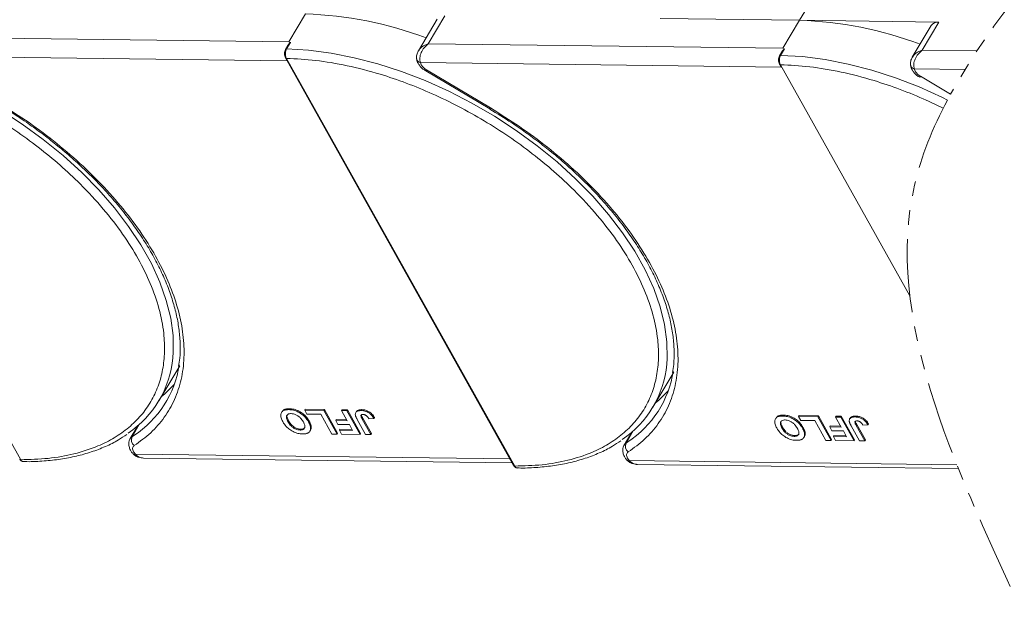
# Model space of a CAD drawing. Header units: millimetres. Extents: x -1190 to 891, y -97 to 1361.
# Tile 36 of 51: x 278 to 385, y 1011 to 1075. Entities that reach past the tile are written whole.
import ezdxf

# ---------------------------------------------------------------- set-up
doc = ezdxf.new("R2010")
doc.units = ezdxf.units.MM
doc.linetypes.add('PHANTOM2', pattern=[31.75, 15.875, -3.175, 3.175, -3.175, 3.175, -3.175])

msp = doc.modelspace()

# ---------------------------------------------------------------- linework, layer by layer
at = {"color": 7, "linetype": 'Continuous', "lineweight": 15}
for p, q in [((362.62, 1074.528), (364.731, 1078.077)), ((308.944, 1075.219), (307.134, 1072.177)), ((323.257, 1074.661), (321.202, 1071.206)), ((322.279, 1071.982), (324.088, 1075.024)), ((347.476, 1074.723), (362.62, 1074.528)), ((362.62, 1074.528), (360.811, 1071.486)), ((377.765, 1074.333), (362.62, 1074.528)), ((375.956, 1071.291), (377.765, 1074.333)), ((376.933, 1073.97), (374.879, 1070.515)), ((307.134, 1072.177), (268.602, 1072.673)), ((307.32, 1072.135), (306.891, 1071.413)), ((307.32, 1072.135), (307.134, 1072.177)), ((253.199, 1071.082), (277.996, 1026.821)), ((307.034, 1071.802), (306.772, 1071.362)), ((360.811, 1071.486), (322.279, 1071.982)), ((360.711, 1071.111), (360.449, 1070.671)), ((360.997, 1071.445), (360.567, 1070.722)), ((360.997, 1071.445), (360.811, 1071.486)), ((381.912, 1071.214), (375.956, 1071.291)), ((267.742, 1070.64), (306.934, 1070.136)), ((306.761, 1070.445), (331.558, 1026.184)), ((306.876, 1070.391), (331.673, 1026.13)), ((321.418, 1069.949), (321.512, 1069.693)), ((321.418, 1069.949), (360.611, 1069.445)), ((322.009, 1069.029), (328.958, 1064.897)), ((322.077, 1069.143), (329.026, 1065.011)), ((360.437, 1069.754), (360.611, 1069.445)), ((360.552, 1069.701), (374.619, 1044.594)), ((375.095, 1069.259), (375.189, 1069.002)), ((375.095, 1069.259), (380.61, 1069.188)), ((375.754, 1068.453), (379.038, 1066.499)), ((293.015, 1033.211), (295.277, 1037.013)), ((346.692, 1032.52), (348.954, 1036.323)), ((306.38, 1032.037), (306.32, 1031.936)), ((307.128, 1032.252), (307.189, 1032.354)), ((308.852, 1032.197), (308.913, 1032.299)), ((308.852, 1032.197), (310.932, 1032.171)), ((309.093, 1031.768), (308.852, 1032.197)), ((308.913, 1032.299), (310.992, 1032.272)), ((310.605, 1031.749), (309.093, 1031.768)), ((311.807, 1029.604), (310.605, 1031.749)), ((310.992, 1032.272), (310.932, 1032.171)), ((310.932, 1032.171), (312.374, 1029.597)), ((310.992, 1032.272), (312.434, 1029.699)), ((312.86, 1032.146), (312.921, 1032.247)), ((312.86, 1032.146), (313.428, 1032.138)), ((313.47, 1031.057), (312.86, 1032.146)), ((312.921, 1032.247), (313.488, 1032.24)), ((313.488, 1032.24), (313.428, 1032.138)), ((313.428, 1032.138), (314.869, 1029.565)), ((313.488, 1032.24), (314.93, 1029.666)), ((314.453, 1032.033), (314.393, 1031.931)), ((315.054, 1032.252), (314.994, 1032.151)), ((360.805, 1031.561), (360.865, 1031.663)), ((362.529, 1031.506), (362.589, 1031.608)), ((362.529, 1031.506), (364.609, 1031.48)), ((362.769, 1031.078), (362.529, 1031.506)), ((362.589, 1031.608), (364.669, 1031.581)), ((364.669, 1031.581), (364.609, 1031.48)), ((364.609, 1031.48), (366.05, 1028.906)), ((364.669, 1031.581), (366.111, 1029.008)), ((366.537, 1031.455), (366.597, 1031.556)), ((366.537, 1031.455), (367.104, 1031.448)), ((367.147, 1030.366), (366.537, 1031.455)), ((366.597, 1031.556), (367.165, 1031.549)), ((367.165, 1031.549), (367.104, 1031.448)), ((367.104, 1031.448), (368.546, 1028.874)), ((367.165, 1031.549), (368.606, 1028.976)), ((368.731, 1031.562), (368.67, 1031.46)), ((290.714, 1030.491), (289.888, 1029.104)), ((290.094, 1029.314), (290.881, 1030.637)), ((290.71, 1030.488), (290.712, 1030.488)), ((307.045, 1030.934), (307.105, 1031.036)), ((309.322, 1031.031), (309.262, 1030.93)), ((309.557, 1030.379), (309.497, 1030.277)), ((312.283, 1031.174), (312.223, 1031.073)), ((312.463, 1030.644), (312.223, 1031.073)), ((312.223, 1031.073), (313.47, 1031.057)), ((312.283, 1031.174), (313.413, 1031.16)), ((313.711, 1030.628), (312.463, 1030.644)), ((314.062, 1030.001), (313.711, 1030.628)), ((315.474, 1029.557), (314.565, 1031.18)), ((315.108, 1031.216), (315.169, 1031.317)), ((315.108, 1031.216), (316.041, 1029.55)), ((315.169, 1031.317), (316.102, 1029.651)), ((315.837, 1031.256), (316.385, 1031.281)), ((316.446, 1031.383), (316.385, 1031.281)), ((360.057, 1031.346), (359.996, 1031.245)), ((364.282, 1031.058), (362.769, 1031.078)), ((365.483, 1028.914), (364.282, 1031.058)), ((365.96, 1030.484), (365.899, 1030.382)), ((366.14, 1029.953), (365.899, 1030.382)), ((365.899, 1030.382), (367.147, 1030.366)), ((365.96, 1030.484), (367.089, 1030.469)), ((368.13, 1031.342), (368.069, 1031.241)), ((369.151, 1028.866), (368.242, 1030.489)), ((368.785, 1030.525), (368.845, 1030.626)), ((368.785, 1030.525), (369.718, 1028.859)), ((368.845, 1030.626), (369.778, 1028.96)), ((369.513, 1030.565), (370.062, 1030.591)), ((370.122, 1030.692), (370.062, 1030.591)), ((290.287, 1029.442), (290.094, 1029.314)), ((308.368, 1030.042), (308.428, 1030.143)), ((309.421, 1029.925), (309.481, 1030.026)), ((312.374, 1029.597), (311.807, 1029.604)), ((312.434, 1029.699), (312.374, 1029.597)), ((312.685, 1030.121), (312.625, 1030.02)), ((312.865, 1029.591), (312.625, 1030.02)), ((312.625, 1030.02), (314.062, 1030.001)), ((312.685, 1030.121), (314.004, 1030.104)), ((314.869, 1029.565), (312.865, 1029.591)), ((314.93, 1029.666), (314.869, 1029.565)), ((316.041, 1029.55), (315.474, 1029.557)), ((316.102, 1029.651), (316.041, 1029.55)), ((344.39, 1029.8), (343.565, 1028.413)), ((343.77, 1028.623), (344.557, 1029.946)), ((344.387, 1029.798), (344.389, 1029.798)), ((360.722, 1030.244), (360.782, 1030.345)), ((362.045, 1029.351), (362.105, 1029.452)), ((362.999, 1030.34), (362.939, 1030.239)), ((363.098, 1029.234), (363.158, 1029.335)), ((363.234, 1029.688), (363.174, 1029.587)), ((367.387, 1029.937), (366.14, 1029.953)), ((366.362, 1029.43), (366.302, 1029.329)), ((366.542, 1028.9), (366.302, 1029.329)), ((366.302, 1029.329), (367.739, 1029.31)), ((366.362, 1029.43), (367.681, 1029.413)), ((367.739, 1029.31), (367.387, 1029.937)), ((343.964, 1028.751), (343.77, 1028.623)), ((366.05, 1028.906), (365.483, 1028.914)), ((366.111, 1029.008), (366.05, 1028.906)), ((368.546, 1028.874), (366.542, 1028.9)), ((368.606, 1028.976), (368.546, 1028.874)), ((369.718, 1028.859), (369.151, 1028.866)), ((369.778, 1028.96), (369.718, 1028.859)), ((290.231, 1027.432), (290.221, 1027.443)), ((290.254, 1027.685), (290.449, 1027.427)), ((331.155, 1026.903), (290.449, 1027.427)), ((291.345, 1026.992), (331.394, 1026.476)), ((343.908, 1026.741), (343.898, 1026.752)), ((343.931, 1026.994), (344.126, 1026.736)), ((379.722, 1026.278), (344.126, 1026.736)), ((345.022, 1026.301), (379.891, 1025.852))]:
    msp.add_line(p, q, dxfattribs=at)
at = {"color": 7, "linetype": 'Continuous', "lineweight": 15, "flags": 128}
for points in [[(306.891, 1071.413), (309.264, 1071.277), (311.718, 1070.961), (314.233, 1070.469), (316.788, 1069.804), (319.365, 1068.971), (321.941, 1067.977), (324.497, 1066.83), (327.012, 1065.539), (329.466, 1064.114), (331.84, 1062.567), (334.114, 1060.91), (336.271, 1059.157), (338.293, 1057.321), (340.164, 1055.416), (341.87, 1053.459), (343.396, 1051.464), (344.731, 1049.448), (345.864, 1047.426), (346.785, 1045.415), (347.488, 1043.431), (347.967, 1041.489), (348.218, 1039.606), (348.239, 1037.795), (348.191, 1037.175)], [(321.002, 1070.436), (321.002, 1070.427), (321.006, 1070.344)], [(321.006, 1070.344), (321.01, 1070.323), (321.017, 1070.295)], [(360.567, 1070.722), (362.941, 1070.586), (365.394, 1070.27), (367.909, 1069.778), (370.465, 1069.113), (373.041, 1068.28), (375.618, 1067.286), (378.174, 1066.139), (378.698, 1065.87)], [(322.077, 1069.143), (322.041, 1069.083), (322.018, 1069.045), (322.009, 1069.03), (322.009, 1069.029)], [(374.679, 1069.745), (374.679, 1069.737), (374.683, 1069.653)], [(374.683, 1069.653), (374.687, 1069.632), (374.694, 1069.604)], [(375.754, 1068.453), (375.718, 1068.392), (375.695, 1068.354), (375.686, 1068.339), (375.686, 1068.339)], [(275.79, 1064.805), (278.163, 1063.258), (280.438, 1061.601), (282.594, 1059.848), (284.616, 1058.011), (286.488, 1056.107), (288.193, 1054.15), (289.719, 1052.155), (291.054, 1050.139), (292.187, 1048.117), (293.108, 1046.106), (293.811, 1044.122), (294.29, 1042.18), (294.541, 1040.297), (294.562, 1038.486), (294.515, 1037.866)], [(329.026, 1065.011), (328.99, 1064.951), (328.967, 1064.912), (328.958, 1064.897), (328.958, 1064.897)], [(293.265, 1033.631), (293.658, 1033.962), (294.673, 1034.97)], [(346.942, 1032.94), (347.335, 1033.271), (348.35, 1034.279)], [(289.892, 1029.109), (289.951, 1029.19), (290.094, 1029.314)], [(343.568, 1028.418), (343.627, 1028.499), (343.77, 1028.623)]]:
    msp.add_lwpolyline(points, dxfattribs=at)
at = {"color": 7, "linetype": 'Continuous', "lineweight": 15}
for centre, radius, start, end in [((307.68, 1034.49), 40.748, 69.35834, 88.22275), ((361.357, 1033.799), 40.748, 69.35834, 88.22275), ((377.655, 1073.452), 0.888, 82.87283, 144.3365), ((306.874, 1071.289), 0.126, 82.49194, 144.09954), ((306.865, 1070.518), 0.127, 214.96587, 274.88426), ((321.53, 1070.484), 0.546, 200.26316, 258.23574), ((360.551, 1070.598), 0.126, 82.49194, 144.09954), ((360.542, 1069.827), 0.127, 214.96587, 274.88426), ((375.206, 1069.793), 0.546, 200.26316, 258.23574), ((283.483, 1038.881), 11.078, 303.96754, 354.74389), ((284.077, 1038.862), 11.283, 303.39574, 351.14243), ((337.16, 1038.19), 11.078, 303.96754, 354.74389), ((337.754, 1038.171), 11.283, 303.39574, 351.14243), ((290.812, 1028.982), 0.792, 155.22009, 232.54306), ((344.489, 1028.291), 0.792, 155.22009, 232.54306), ((290.344, 1027.599), 0.202, 236.03869, 301.32272), ((277.986, 1026.948), 0.127, 214.9547, 274.88524), ((331.662, 1026.257), 0.127, 214.9547, 274.88524), ((344.021, 1026.908), 0.202, 236.03869, 301.32272)]:
    msp.add_arc(centre, radius, start, end, dxfattribs=at)
at = {"color": 3, "linetype": 'PHANTOM2', "lineweight": 9, "ltscale": 0.5}
for points, knots in [([(401.715, 1151.688), (406.741, 1138.692), (419.008, 1106.973), (387.793, 1082.44), (379.038, 1066.499)], [0, 0, 0, 0, 45.3809973, 110.7619296, 110.7619296, 110.7619296, 110.7619296]), ([(378.698, 1065.87), (377.092, 1062.85), (370.228, 1045.952), (379.219, 1026.615), (386.575, 1010.794)], [111.6216791, 111.6216791, 111.6216791, 111.6216791, 123.9759551, 179.5509827, 179.5509827, 179.5509827, 179.5509827])]:
    msp.add_open_spline(points, degree=3, knots=knots, dxfattribs=at)
at = {"color": 7, "linetype": 'Continuous', "lineweight": 15}
for points, knots in [([(307.037, 1071.8), (307.047, 1071.818), (307.091, 1071.901), (307.163, 1071.987), (307.232, 1072.062), (307.258, 1072.089), (307.276, 1072.106), (307.289, 1072.118), (307.299, 1072.126), (307.306, 1072.131), (307.312, 1072.134), (307.316, 1072.136), (307.319, 1072.136), (307.32, 1072.135), (307.32, 1072.135)], [0, 0, 0, 0, 0.13627472, 0.62808299, 0.74918509, 0.83030486, 0.8846383, 0.92120562, 0.94608197, 0.96915613, 0.98129889, 0.99021097, 0.99743907, 1, 1, 1, 1]), ([(253.199, 1071.082), (254.247, 1071.03), (256.375, 1070.925), (259.802, 1070.336), (263.11, 1069.482), (266.214, 1068.427), (269.066, 1067.257), (271.899, 1065.89), (274.683, 1064.335), (277.371, 1062.619), (279.914, 1060.771), (282.29, 1058.815), (284.683, 1056.583), (286.999, 1054.078), (289.108, 1051.344), (290.817, 1048.627), (292.149, 1045.915), (293.095, 1043.196), (293.574, 1040.715), (293.665, 1038.512), (293.461, 1036.59), (292.967, 1034.781), (292.177, 1033.11), (291.108, 1031.604), (289.776, 1030.291), (288.204, 1029.178), (286.245, 1028.187), (283.853, 1027.407), (281.04, 1026.899), (279.001, 1026.847), (277.996, 1026.821)], [0, 0, 0, 0, 0.0388454, 0.0788825, 0.1200296, 0.1521859, 0.1843384, 0.2171712, 0.25, 0.2828328, 0.3156616, 0.347818, 0.3799704, 0.421121, 0.4611572, 0.5, 0.5388463, 0.5788825, 0.6200296, 0.6521859, 0.6843384, 0.7171712, 0.75, 0.7828328, 0.8156616, 0.847818, 0.8799704, 0.921121, 0.9611563, 1, 1, 1, 1]), ([(306.772, 1071.362), (306.741, 1071.296), (306.678, 1071.163), (306.648, 1070.906), (306.671, 1070.648), (306.731, 1070.513), (306.761, 1070.445)], [0, 0, 0, 0, 0.24998748, 0.49978452, 0.7494633, 1, 1, 1, 1]), ([(306.891, 1071.413), (306.861, 1071.354), (306.799, 1071.228), (306.762, 1071.015), (306.76, 1070.826), (306.776, 1070.673), (306.813, 1070.521), (306.854, 1070.435), (306.876, 1070.391)], [0, 0, 0, 0, 0.2021443, 0.4357122, 0.5648951, 0.7020076, 0.8470445, 1, 1, 1, 1]), ([(321.185, 1071.178), (321.125, 1071.053), (321.029, 1070.855), (320.984, 1070.547), (321.006, 1070.381), (321.017, 1070.295)], [0, 0, 0, 0, 0.4485628, 0.7107889, 1, 1, 1, 1]), ([(321.2, 1071.165), (321.252, 1071.256), (321.379, 1071.48), (321.759, 1071.772), (322.105, 1071.912), (322.279, 1071.982)], [0, 0, 0, 0, 0.25510587, 0.62607872, 1, 1, 1, 1]), ([(322.279, 1071.982), (322.122, 1071.844), (321.811, 1071.569), (321.488, 1071.021), (321.357, 1070.541), (321.355, 1070.18), (321.397, 1070.026), (321.418, 1069.949)], [0, 0, 0, 0, 0.25131437, 0.50020656, 0.74915515, 0.87593623, 1, 1, 1, 1]), ([(360.714, 1071.109), (360.723, 1071.127), (360.767, 1071.21), (360.84, 1071.296), (360.908, 1071.371), (360.935, 1071.398), (360.953, 1071.416), (360.966, 1071.427), (360.976, 1071.435), (360.983, 1071.44), (360.989, 1071.443), (360.993, 1071.445), (360.996, 1071.445), (360.997, 1071.445), (360.997, 1071.445)], [0, 0, 0, 0, 0.1362747, 0.628083, 0.7491851, 0.8303049, 0.8846383, 0.9212056, 0.946082, 0.9691561, 0.9812989, 0.990211, 0.9974391, 1, 1, 1, 1]), ([(374.877, 1070.474), (374.929, 1070.565), (375.056, 1070.789), (375.436, 1071.081), (375.782, 1071.221), (375.956, 1071.291)], [0, 0, 0, 0, 0.25510587, 0.62607872, 1, 1, 1, 1]), ([(375.956, 1071.291), (375.799, 1071.153), (375.488, 1070.878), (375.165, 1070.33), (375.034, 1069.85), (375.031, 1069.489), (375.074, 1069.335), (375.095, 1069.259)], [0, 0, 0, 0, 0.25131437, 0.50020656, 0.74915515, 0.87593623, 1, 1, 1, 1]), ([(306.876, 1070.391), (307.924, 1070.339), (310.051, 1070.234), (313.478, 1069.645), (316.786, 1068.792), (319.891, 1067.736), (322.742, 1066.566), (325.576, 1065.199), (328.36, 1063.644), (331.047, 1061.928), (333.59, 1060.08), (335.967, 1058.124), (338.36, 1055.892), (340.676, 1053.387), (342.784, 1050.653), (344.494, 1047.936), (345.826, 1045.224), (346.772, 1042.505), (347.25, 1040.024), (347.342, 1037.821), (347.138, 1035.899), (346.644, 1034.09), (345.854, 1032.419), (344.785, 1030.913), (343.452, 1029.6), (341.881, 1028.487), (339.922, 1027.496), (337.529, 1026.716), (334.717, 1026.208), (332.678, 1026.156), (331.673, 1026.13)], [0, 0, 0, 0, 0.0388454, 0.0788825, 0.1200296, 0.1521859, 0.1843384, 0.2171712, 0.25, 0.2828328, 0.3156616, 0.347818, 0.3799704, 0.421121, 0.4611572, 0.5, 0.5388463, 0.5788825, 0.6200296, 0.6521859, 0.6843384, 0.7171712, 0.75, 0.7828328, 0.8156616, 0.847818, 0.8799704, 0.921121, 0.9611563, 1, 1, 1, 1]), ([(321.029, 1070.347), (321.034, 1070.278), (321.048, 1070.082), (321.198, 1069.804), (321.417, 1069.502), (321.687, 1069.24), (321.906, 1069.097), (322.009, 1069.03)], [0, 0, 0, 0, 0.1287349, 0.3638291, 0.5623506, 0.7941365, 1, 1, 1, 1]), ([(360.449, 1070.671), (360.418, 1070.605), (360.355, 1070.472), (360.325, 1070.215), (360.348, 1069.957), (360.407, 1069.822), (360.437, 1069.754)], [0, 0, 0, 0, 0.24998748, 0.49978452, 0.7494633, 1, 1, 1, 1]), ([(360.567, 1070.722), (360.538, 1070.663), (360.475, 1070.537), (360.439, 1070.325), (360.436, 1070.135), (360.453, 1069.983), (360.49, 1069.83), (360.531, 1069.745), (360.552, 1069.701)], [0, 0, 0, 0, 0.2021443, 0.4357122, 0.5648951, 0.7020076, 0.8470445, 1, 1, 1, 1]), ([(374.862, 1070.487), (374.801, 1070.362), (374.705, 1070.164), (374.661, 1069.856), (374.683, 1069.69), (374.694, 1069.604)], [0, 0, 0, 0, 0.4485628, 0.7107889, 1, 1, 1, 1]), ([(360.552, 1069.701), (361.6, 1069.649), (363.728, 1069.543), (367.155, 1068.954), (370.463, 1068.101), (373.568, 1067.045), (376.078, 1066.015), (377.627, 1065.288), (378.239, 1064.986)], [0, 0, 0, 0, 0.03884542, 0.07888254, 0.12002957, 0.15218595, 0.18433839, 0.20554642, 0.20554642, 0.20554642, 0.20554642]), ([(374.705, 1069.657), (374.71, 1069.587), (374.725, 1069.391), (374.874, 1069.114), (375.093, 1068.811), (375.363, 1068.549), (375.583, 1068.406), (375.686, 1068.339)], [0, 0, 0, 0, 0.1287349, 0.3638291, 0.5623506, 0.7941365, 1, 1, 1, 1]), ([(275.349, 1065.702), (276.411, 1065.043), (278.557, 1063.712), (281.597, 1061.452), (284.471, 1059.012), (287.104, 1056.416), (289.44, 1053.723), (291.435, 1050.986), (293.059, 1048.263), (294.309, 1045.582), (295.191, 1042.948), (295.695, 1040.365), (295.8, 1037.867), (295.491, 1035.507), (294.771, 1033.334), (293.653, 1031.397), (292.198, 1029.704), (290.949, 1028.801), (290.331, 1028.353)], [0, 0, 0, 0, 0.0610375, 0.1233116, 0.1864383, 0.25, 0.3135617, 0.3766884, 0.4389625, 0.5, 0.5610375, 0.6233116, 0.6864383, 0.75, 0.8135617, 0.8766884, 0.9389625, 1, 1, 1, 1]), ([(275.283, 1065.587), (276.086, 1065.095), (277.209, 1064.406), (278.81, 1063.316), (280.14, 1062.361), (281.672, 1061.178), (283.214, 1059.895), (284.751, 1058.51), (286.245, 1057.045), (287.672, 1055.514), (289.013, 1053.933), (290.25, 1052.315), (291.372, 1050.671), (292.369, 1049.013), (293.231, 1047.353), (293.953, 1045.7), (294.53, 1044.063), (294.956, 1042.452), (295.231, 1040.871), (295.342, 1039.332), (295.321, 1038.022), (295.194, 1037.26), (295.145, 1036.969)], [0, 0, 0, 0, 0.0641007, 0.0898008, 0.1324146, 0.1764824, 0.2235732, 0.2725094, 0.3228117, 0.3740988, 0.4261034, 0.4786324, 0.5315488, 0.5847586, 0.6382055, 0.6918683, 0.7457592, 0.7999299, 0.854482, 0.9095741, 0.9654312, 1, 1, 1, 1]), ([(328.96, 1064.896), (329.762, 1064.404), (330.886, 1063.715), (332.487, 1062.625), (333.817, 1061.67), (335.348, 1060.488), (336.891, 1059.204), (338.428, 1057.819), (339.922, 1056.354), (341.349, 1054.824), (342.689, 1053.242), (343.927, 1051.624), (345.049, 1049.98), (346.046, 1048.322), (346.908, 1046.662), (347.63, 1045.009), (348.206, 1043.373), (348.633, 1041.761), (348.907, 1040.181), (349.018, 1038.641), (348.997, 1037.331), (348.87, 1036.569), (348.822, 1036.278)], [0, 0, 0, 0, 0.0641007, 0.0898008, 0.1324146, 0.1764824, 0.2235732, 0.2725094, 0.3228117, 0.3740988, 0.4261034, 0.4786324, 0.5315488, 0.5847586, 0.6382055, 0.6918683, 0.7457592, 0.7999299, 0.854482, 0.9095741, 0.9654312, 1, 1, 1, 1]), ([(329.026, 1065.011), (330.088, 1064.352), (332.233, 1063.021), (335.273, 1060.761), (338.148, 1058.321), (340.78, 1055.725), (343.117, 1053.032), (345.112, 1050.295), (346.736, 1047.572), (347.986, 1044.891), (348.868, 1042.257), (349.372, 1039.674), (349.477, 1037.176), (349.168, 1034.816), (348.448, 1032.643), (347.329, 1030.707), (345.875, 1029.013), (344.626, 1028.11), (344.008, 1027.662)], [0, 0, 0, 0, 0.0610375, 0.1233116, 0.1864383, 0.25, 0.3135617, 0.3766884, 0.4389625, 0.5, 0.5610375, 0.6233116, 0.6864383, 0.75, 0.8135617, 0.8766884, 0.9389625, 1, 1, 1, 1]), ([(306.471, 1030.954), (306.434, 1031.023), (306.324, 1031.23), (306.224, 1031.558), (306.264, 1031.896), (306.468, 1032.132), (306.78, 1032.243), (307.023, 1032.249), (307.128, 1032.252)], [0, 0, 0, 0, 0.1018882, 0.3073435, 0.4929627, 0.6786474, 0.8607914, 1, 1, 1, 1]), ([(306.392, 1032.029), (306.438, 1032.097), (306.541, 1032.247), (306.842, 1032.343), (307.084, 1032.35), (307.189, 1032.354)], [0, 0, 0, 0, 0.3159769, 0.7036842, 1, 1, 1, 1]), ([(307.045, 1030.934), (307.009, 1031.003), (306.908, 1031.196), (306.839, 1031.464), (306.923, 1031.677), (307.079, 1031.793), (307.25, 1031.822), (307.351, 1031.823), (307.37, 1031.823)], [0, 0, 0, 0, 0.1585903, 0.4472388, 0.6203806, 0.7935748, 0.9612953, 1, 1, 1, 1]), ([(307.105, 1031.036), (307.07, 1031.104), (306.97, 1031.297), (306.893, 1031.556), (306.962, 1031.691), (306.984, 1031.734)], [0, 0, 0, 0, 0.2710271, 0.7643207, 1, 1, 1, 1]), ([(307.128, 1032.252), (307.208, 1032.249), (307.45, 1032.239), (307.895, 1032.136), (308.402, 1031.879), (308.858, 1031.511), (309.115, 1031.182), (309.236, 1030.975), (309.262, 1030.93)], [0, 0, 0, 0, 0.1021706, 0.3092201, 0.51365, 0.6922749, 0.9324126, 1, 1, 1, 1]), ([(307.189, 1032.354), (307.269, 1032.35), (307.511, 1032.34), (307.955, 1032.237), (308.463, 1031.981), (308.918, 1031.612), (309.176, 1031.283), (309.296, 1031.077), (309.322, 1031.031)], [0, 0, 0, 0, 0.1021706, 0.3092201, 0.51365, 0.6922749, 0.9324126, 1, 1, 1, 1]), ([(307.37, 1031.823), (307.452, 1031.818), (307.617, 1031.806), (307.893, 1031.71), (308.171, 1031.553), (308.46, 1031.297), (308.616, 1031.074), (308.696, 1030.935), (308.704, 1030.92)], [0, 0, 0, 0, 0.1597099, 0.3204292, 0.4910735, 0.6770503, 0.9662903, 1, 1, 1, 1]), ([(314.356, 1031.668), (314.352, 1031.731), (314.344, 1031.859), (314.436, 1032.012), (314.638, 1032.137), (314.86, 1032.146), (314.994, 1032.151)], [0, 0, 0, 0, 0.2064605, 0.4135145, 0.6452106, 1, 1, 1, 1]), ([(314.565, 1031.18), (314.547, 1031.214), (314.509, 1031.282), (314.462, 1031.375), (314.425, 1031.457), (314.397, 1031.527), (314.371, 1031.599), (314.361, 1031.645), (314.356, 1031.668)], [0, 0, 0, 0, 0.2082698, 0.416707, 0.5614806, 0.7065734, 0.8528245, 1, 1, 1, 1]), ([(314.463, 1032.027), (314.475, 1032.053), (314.514, 1032.135), (314.703, 1032.236), (314.922, 1032.246), (315.054, 1032.252)], [0, 0, 0, 0, 0.1483819, 0.4848209, 1, 1, 1, 1]), ([(315.108, 1031.216), (315.071, 1031.284), (315.008, 1031.403), (314.956, 1031.546), (314.958, 1031.638), (315, 1031.687), (315.079, 1031.719), (315.152, 1031.721), (315.197, 1031.723)], [0, 0, 0, 0, 0.2920273, 0.5048541, 0.6139046, 0.723685, 0.8298165, 1, 1, 1, 1]), ([(314.994, 1032.151), (315.074, 1032.147), (315.257, 1032.138), (315.57, 1032.052), (315.876, 1031.881), (316.172, 1031.618), (316.301, 1031.414), (316.385, 1031.281)], [0, 0, 0, 0, 0.1552919, 0.3531453, 0.543243, 0.704067, 1, 1, 1, 1]), ([(315.026, 1031.651), (315.026, 1031.645), (315.033, 1031.542), (315.103, 1031.426), (315.169, 1031.317)], [0, 0, 0, 0, 0.0579521, 1, 1, 1, 1]), ([(315.054, 1032.252), (315.134, 1032.248), (315.318, 1032.24), (315.63, 1032.153), (315.936, 1031.983), (316.232, 1031.72), (316.362, 1031.515), (316.446, 1031.383)], [0, 0, 0, 0, 0.1552919, 0.3531453, 0.543243, 0.704067, 1, 1, 1, 1]), ([(315.197, 1031.723), (315.222, 1031.721), (315.273, 1031.719), (315.347, 1031.702), (315.415, 1031.678), (315.474, 1031.649), (315.53, 1031.615), (315.563, 1031.59), (315.58, 1031.577)], [0, 0, 0, 0, 0.202387, 0.4109073, 0.5578292, 0.7094718, 0.8532239, 1, 1, 1, 1]), ([(315.58, 1031.577), (315.602, 1031.558), (315.646, 1031.519), (315.696, 1031.46), (315.737, 1031.406), (315.772, 1031.356), (315.806, 1031.306), (315.826, 1031.273), (315.837, 1031.256)], [0, 0, 0, 0, 0.1938055, 0.3931273, 0.5440688, 0.6954121, 0.8476129, 1, 1, 1, 1]), ([(360.147, 1030.263), (360.111, 1030.332), (360.001, 1030.539), (359.9, 1030.867), (359.94, 1031.205), (360.144, 1031.441), (360.457, 1031.552), (360.7, 1031.559), (360.805, 1031.561)], [0, 0, 0, 0, 0.1018882, 0.3073435, 0.4929627, 0.6786474, 0.8607914, 1, 1, 1, 1]), ([(360.069, 1031.338), (360.115, 1031.406), (360.218, 1031.556), (360.519, 1031.652), (360.761, 1031.66), (360.865, 1031.663)], [0, 0, 0, 0, 0.3159769, 0.7036842, 1, 1, 1, 1]), ([(360.805, 1031.561), (360.885, 1031.558), (361.127, 1031.548), (361.571, 1031.445), (362.079, 1031.189), (362.534, 1030.82), (362.792, 1030.491), (362.912, 1030.284), (362.939, 1030.239)], [0, 0, 0, 0, 0.1021706, 0.3092201, 0.51365, 0.6922749, 0.9324126, 1, 1, 1, 1]), ([(360.865, 1031.663), (360.945, 1031.659), (361.187, 1031.649), (361.632, 1031.546), (362.139, 1031.29), (362.595, 1030.921), (362.852, 1030.593), (362.973, 1030.386), (362.999, 1030.34)], [0, 0, 0, 0, 0.1021706, 0.3092201, 0.51365, 0.6922749, 0.9324126, 1, 1, 1, 1]), ([(368.032, 1030.977), (368.028, 1031.041), (368.02, 1031.168), (368.112, 1031.321), (368.315, 1031.446), (368.536, 1031.455), (368.67, 1031.46)], [0, 0, 0, 0, 0.2064605, 0.4135145, 0.6452106, 1, 1, 1, 1]), ([(368.139, 1031.336), (368.151, 1031.362), (368.19, 1031.444), (368.38, 1031.545), (368.598, 1031.555), (368.731, 1031.562)], [0, 0, 0, 0, 0.1483819, 0.4848209, 1, 1, 1, 1]), ([(368.67, 1031.46), (368.751, 1031.456), (368.934, 1031.447), (369.247, 1031.361), (369.552, 1031.191), (369.849, 1030.928), (369.978, 1030.723), (370.062, 1030.591)], [0, 0, 0, 0, 0.1552919, 0.3531453, 0.543243, 0.704067, 1, 1, 1, 1]), ([(368.731, 1031.562), (368.811, 1031.558), (368.994, 1031.549), (369.307, 1031.462), (369.613, 1031.292), (369.909, 1031.029), (370.038, 1030.824), (370.122, 1030.692)], [0, 0, 0, 0, 0.1552919, 0.3531453, 0.543243, 0.704067, 1, 1, 1, 1]), ([(308.615, 1029.613), (308.535, 1029.616), (308.293, 1029.626), (307.851, 1029.731), (307.346, 1029.987), (306.89, 1030.354), (306.625, 1030.69), (306.501, 1030.903), (306.471, 1030.954)], [0, 0, 0, 0, 0.1013981, 0.3069957, 0.5061443, 0.6852619, 0.9245571, 1, 1, 1, 1]), ([(308.368, 1030.042), (308.286, 1030.047), (308.122, 1030.058), (307.847, 1030.148), (307.58, 1030.298), (307.307, 1030.538), (307.146, 1030.759), (307.061, 1030.906), (307.045, 1030.934)], [0, 0, 0, 0, 0.1602922, 0.3219224, 0.4907614, 0.6575692, 0.9338827, 1, 1, 1, 1]), ([(308.428, 1030.143), (308.346, 1030.148), (308.182, 1030.159), (307.907, 1030.249), (307.641, 1030.399), (307.367, 1030.639), (307.207, 1030.86), (307.122, 1031.007), (307.105, 1031.036)], [0, 0, 0, 0, 0.1602922, 0.3219224, 0.4907614, 0.6575692, 0.9338827, 1, 1, 1, 1]), ([(308.704, 1030.92), (308.741, 1030.852), (308.832, 1030.678), (308.9, 1030.433), (308.852, 1030.222), (308.714, 1030.093), (308.534, 1030.045), (308.41, 1030.043), (308.368, 1030.042)], [0, 0, 0, 0, 0.15861661, 0.40086372, 0.57305935, 0.74548557, 0.91298519, 1, 1, 1, 1]), ([(309.262, 1030.93), (309.281, 1030.896), (309.319, 1030.827), (309.37, 1030.721), (309.417, 1030.611), (309.456, 1030.498), (309.486, 1030.386), (309.493, 1030.314), (309.497, 1030.277)], [0, 0, 0, 0, 0.15395018, 0.3081809, 0.47869905, 0.64996124, 0.82420256, 1, 1, 1, 1]), ([(309.322, 1031.031), (309.341, 1030.997), (309.379, 1030.928), (309.43, 1030.822), (309.477, 1030.712), (309.516, 1030.599), (309.546, 1030.487), (309.553, 1030.415), (309.557, 1030.379)], [0, 0, 0, 0, 0.15395018, 0.3081809, 0.47869905, 0.64996124, 0.82420256, 1, 1, 1, 1]), ([(309.557, 1030.379), (309.555, 1030.319), (309.55, 1030.198), (309.526, 1030.076), (309.481, 1030.032), (309.478, 1030.029)], [0, 0, 0, 0, 0.4783949, 0.9575036, 1, 1, 1, 1]), ([(360.722, 1030.244), (360.686, 1030.312), (360.584, 1030.505), (360.516, 1030.773), (360.599, 1030.987), (360.755, 1031.102), (360.926, 1031.131), (361.028, 1031.132), (361.046, 1031.132)], [0, 0, 0, 0, 0.1585903, 0.4472388, 0.6203806, 0.7935748, 0.9612953, 1, 1, 1, 1]), ([(360.782, 1030.345), (360.746, 1030.413), (360.646, 1030.606), (360.57, 1030.865), (360.639, 1031), (360.661, 1031.043)], [0, 0, 0, 0, 0.2710271, 0.7643207, 1, 1, 1, 1]), ([(361.046, 1031.132), (361.129, 1031.127), (361.293, 1031.115), (361.57, 1031.019), (361.847, 1030.862), (362.136, 1030.606), (362.293, 1030.383), (362.373, 1030.244), (362.381, 1030.229)], [0, 0, 0, 0, 0.1597099, 0.3204292, 0.4910735, 0.6770503, 0.9662903, 1, 1, 1, 1]), ([(368.242, 1030.489), (368.223, 1030.523), (368.186, 1030.592), (368.139, 1030.684), (368.101, 1030.766), (368.074, 1030.837), (368.047, 1030.908), (368.037, 1030.954), (368.032, 1030.977)], [0, 0, 0, 0, 0.2082698, 0.416707, 0.5614806, 0.7065734, 0.8528245, 1, 1, 1, 1]), ([(368.785, 1030.525), (368.748, 1030.593), (368.685, 1030.712), (368.633, 1030.855), (368.635, 1030.947), (368.676, 1030.996), (368.756, 1031.028), (368.829, 1031.03), (368.874, 1031.032)], [0, 0, 0, 0, 0.29202728, 0.5048541, 0.61390458, 0.72368495, 0.82981647, 1, 1, 1, 1]), ([(368.702, 1030.96), (368.703, 1030.954), (368.709, 1030.851), (368.779, 1030.735), (368.845, 1030.626)], [0, 0, 0, 0, 0.0579521, 1, 1, 1, 1]), ([(368.874, 1031.032), (368.899, 1031.031), (368.949, 1031.028), (369.024, 1031.011), (369.092, 1030.987), (369.15, 1030.958), (369.206, 1030.925), (369.24, 1030.899), (369.257, 1030.886)], [0, 0, 0, 0, 0.202387, 0.4109073, 0.5578292, 0.7094718, 0.8532239, 1, 1, 1, 1]), ([(369.257, 1030.886), (369.279, 1030.867), (369.323, 1030.828), (369.372, 1030.769), (369.414, 1030.715), (369.449, 1030.665), (369.482, 1030.615), (369.503, 1030.582), (369.513, 1030.565)], [0, 0, 0, 0, 0.1938055, 0.3931273, 0.5440688, 0.6954121, 0.8476129, 1, 1, 1, 1]), ([(278.286, 1026.615), (278.411, 1026.612), (279.183, 1026.589), (280.539, 1026.667), (282.341, 1026.859), (284.057, 1027.189), (285.686, 1027.643), (287.21, 1028.231), (288.502, 1028.864), (289.222, 1029.355), (289.522, 1029.559)], [0, 0, 0, 0, 0.0275848, 0.1704132, 0.3139202, 0.4580872, 0.6029793, 0.7487413, 0.8956139, 1, 1, 1, 1]), ([(308.893, 1030.33), (308.854, 1030.284), (308.777, 1030.192), (308.594, 1030.147), (308.471, 1030.144), (308.428, 1030.143)], [0, 0, 0, 0, 0.39818884, 0.79424945, 1, 1, 1, 1]), ([(309.18, 1029.706), (309.151, 1029.693), (309.092, 1029.669), (308.997, 1029.645), (308.904, 1029.628), (308.811, 1029.618), (308.715, 1029.612), (308.649, 1029.613), (308.615, 1029.613)], [0, 0, 0, 0, 0.1854289, 0.3721896, 0.5277082, 0.6838775, 0.8416784, 1, 1, 1, 1]), ([(309.497, 1030.277), (309.496, 1030.216), (309.495, 1030.094), (309.42, 1029.895), (309.304, 1029.767), (309.193, 1029.712), (309.18, 1029.706)], [0, 0, 0, 0, 0.2508959, 0.5021661, 0.9405117, 1, 1, 1, 1]), ([(362.292, 1028.922), (362.212, 1028.925), (361.97, 1028.935), (361.528, 1029.04), (361.023, 1029.296), (360.566, 1029.663), (360.301, 1029.999), (360.177, 1030.212), (360.147, 1030.263)], [0, 0, 0, 0, 0.1013981, 0.3069957, 0.5061443, 0.6852619, 0.9245571, 1, 1, 1, 1]), ([(362.045, 1029.351), (361.963, 1029.356), (361.799, 1029.367), (361.524, 1029.457), (361.257, 1029.607), (360.984, 1029.847), (360.823, 1030.068), (360.738, 1030.215), (360.722, 1030.244)], [0, 0, 0, 0, 0.1602922, 0.3219224, 0.4907614, 0.6575692, 0.9338827, 1, 1, 1, 1]), ([(362.105, 1029.452), (362.023, 1029.458), (361.859, 1029.468), (361.584, 1029.558), (361.317, 1029.709), (361.044, 1029.948), (360.883, 1030.169), (360.798, 1030.317), (360.782, 1030.345)], [0, 0, 0, 0, 0.1602922, 0.3219224, 0.4907614, 0.6575692, 0.9338827, 1, 1, 1, 1]), ([(362.381, 1030.229), (362.417, 1030.161), (362.509, 1029.987), (362.577, 1029.742), (362.529, 1029.531), (362.391, 1029.402), (362.211, 1029.354), (362.087, 1029.352), (362.045, 1029.351)], [0, 0, 0, 0, 0.1586166, 0.4008637, 0.5730594, 0.7454856, 0.9129852, 1, 1, 1, 1]), ([(362.57, 1029.639), (362.531, 1029.593), (362.454, 1029.501), (362.271, 1029.456), (362.147, 1029.453), (362.105, 1029.452)], [0, 0, 0, 0, 0.3981888, 0.7942495, 1, 1, 1, 1]), ([(363.174, 1029.587), (363.173, 1029.525), (363.171, 1029.403), (363.097, 1029.204), (362.981, 1029.076), (362.87, 1029.021), (362.857, 1029.015)], [0, 0, 0, 0, 0.2508959, 0.5021661, 0.9405117, 1, 1, 1, 1]), ([(362.939, 1030.239), (362.958, 1030.205), (362.996, 1030.136), (363.047, 1030.03), (363.094, 1029.92), (363.133, 1029.807), (363.162, 1029.695), (363.17, 1029.623), (363.174, 1029.587)], [0, 0, 0, 0, 0.1539502, 0.3081809, 0.478699, 0.6499612, 0.8242026, 1, 1, 1, 1]), ([(362.999, 1030.34), (363.018, 1030.306), (363.056, 1030.237), (363.107, 1030.131), (363.154, 1030.021), (363.193, 1029.909), (363.223, 1029.796), (363.23, 1029.724), (363.234, 1029.688)], [0, 0, 0, 0, 0.1539502, 0.3081809, 0.478699, 0.6499612, 0.8242026, 1, 1, 1, 1]), ([(363.234, 1029.688), (363.231, 1029.628), (363.227, 1029.508), (363.202, 1029.385), (363.158, 1029.341), (363.154, 1029.338)], [0, 0, 0, 0, 0.4783949, 0.9575036, 1, 1, 1, 1]), ([(289.903, 1029.108), (289.89, 1029.094), (289.775, 1028.961), (289.713, 1028.603), (289.762, 1028.163), (289.939, 1027.798), (290.097, 1027.566), (290.209, 1027.462), (290.236, 1027.436)], [0, 0, 0, 0, 0.03149294, 0.28880986, 0.5576406, 0.7671114, 0.94399564, 1, 1, 1, 1]), ([(290.254, 1027.685), (290.223, 1027.752), (290.158, 1027.888), (290.147, 1028.079), (290.198, 1028.243), (290.287, 1028.317), (290.331, 1028.353)], [0, 0, 0, 0, 0.2455359, 0.5, 0.7544641, 1, 1, 1, 1]), ([(331.963, 1025.925), (332.088, 1025.921), (332.859, 1025.898), (334.215, 1025.976), (336.018, 1026.168), (337.734, 1026.498), (339.363, 1026.952), (340.887, 1027.541), (342.178, 1028.173), (342.899, 1028.664), (343.198, 1028.868)], [0, 0, 0, 0, 0.0275848, 0.1704132, 0.3139202, 0.4580872, 0.6029793, 0.7487413, 0.8956139, 1, 1, 1, 1]), ([(343.579, 1028.417), (343.567, 1028.403), (343.452, 1028.271), (343.389, 1027.912), (343.439, 1027.472), (343.616, 1027.107), (343.774, 1026.875), (343.886, 1026.771), (343.913, 1026.746)], [0, 0, 0, 0, 0.0314929, 0.2888099, 0.5576406, 0.7671114, 0.9439956, 1, 1, 1, 1]), ([(362.857, 1029.015), (362.828, 1029.003), (362.769, 1028.978), (362.674, 1028.955), (362.581, 1028.937), (362.488, 1028.927), (362.392, 1028.922), (362.325, 1028.922), (362.292, 1028.922)], [0, 0, 0, 0, 0.1854289, 0.3721896, 0.5277082, 0.6838775, 0.8416784, 1, 1, 1, 1]), ([(290.221, 1027.443), (290.311, 1027.362), (290.482, 1027.207), (290.868, 1027.035), (291.161, 1027.008), (291.345, 1026.992)], [0, 0, 0, 0, 0.2896693, 0.551579, 1, 1, 1, 1]), ([(290.449, 1027.427), (290.509, 1027.359), (290.63, 1027.222), (290.923, 1027.041), (291.18, 1027.016), (291.346, 1027)], [0, 0, 0, 0, 0.2584874, 0.52266395, 1, 1, 1, 1]), ([(343.931, 1026.994), (343.899, 1027.061), (343.834, 1027.198), (343.823, 1027.388), (343.875, 1027.552), (343.964, 1027.626), (344.008, 1027.662)], [0, 0, 0, 0, 0.2455359, 0.5, 0.7544641, 1, 1, 1, 1]), ([(277.881, 1026.875), (277.906, 1026.837), (277.957, 1026.759), (278.058, 1026.674), (278.172, 1026.617), (278.252, 1026.61), (278.292, 1026.606)], [0, 0, 0, 0, 0.2410888, 0.4906922, 0.7449678, 1, 1, 1, 1]), ([(277.996, 1026.821), (278.021, 1026.783), (278.07, 1026.708), (278.157, 1026.641), (278.23, 1026.608), (278.273, 1026.609), (278.286, 1026.61)], [0, 0, 0, 0, 0.3089031, 0.6018139, 0.8787211, 1, 1, 1, 1]), ([(331.558, 1026.184), (331.583, 1026.146), (331.633, 1026.068), (331.735, 1025.983), (331.849, 1025.926), (331.928, 1025.919), (331.968, 1025.915)], [0, 0, 0, 0, 0.24108883, 0.49069217, 0.74496776, 1, 1, 1, 1]), ([(331.673, 1026.13), (331.698, 1026.092), (331.746, 1026.017), (331.834, 1025.95), (331.907, 1025.917), (331.95, 1025.918), (331.963, 1025.919)], [0, 0, 0, 0, 0.3089031, 0.6018139, 0.8787211, 1, 1, 1, 1]), ([(343.898, 1026.752), (343.988, 1026.671), (344.159, 1026.516), (344.545, 1026.344), (344.838, 1026.317), (345.022, 1026.301)], [0, 0, 0, 0, 0.2896693, 0.551579, 1, 1, 1, 1]), ([(344.126, 1026.736), (344.186, 1026.668), (344.307, 1026.531), (344.6, 1026.351), (344.857, 1026.325), (345.023, 1026.309)], [0, 0, 0, 0, 0.2584874, 0.522664, 1, 1, 1, 1])]:
    msp.add_open_spline(points, degree=3, knots=knots, dxfattribs=at)
for points in [[(322.077, 1069.143), (321.958, 1069.224), (321.72, 1069.386), (321.581, 1069.59), (321.512, 1069.693)], [(375.754, 1068.453), (375.635, 1068.533), (375.397, 1068.695), (375.258, 1068.899), (375.189, 1069.002)]]:
    msp.add_open_spline(points, degree=3, dxfattribs=at)

doc.saveas('drawing.dxf')
